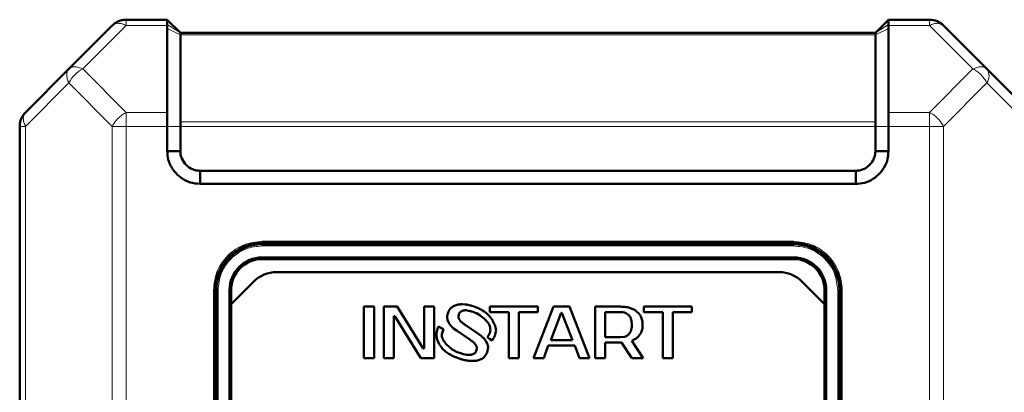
# Model space of a CAD drawing. Header units: millimetres. Extents: x 0 to 594, y 0 to 420.
# Tile 12 of 16: x 105 to 166, y 286 to 308. Entities that reach past the tile are written whole.
import ezdxf

# ---------------------------------------------------------------- set-up
doc = ezdxf.new("R2010")
doc.units = ezdxf.units.MM

msp = doc.modelspace()

# ---------------------------------------------------------------- linework, layer by layer
at = {"color": 7, "linetype": 'Continuous', "lineweight": 50}
for p, q in [((114.499, 308.385), (111.996, 308.385)), ((115.299, 307.585), (114.499, 308.385)), ((158.499, 308.385), (157.699, 307.585)), ((161.002, 308.385), (158.499, 308.385)), ((111.148, 308.034), (108.499, 305.385)), ((114.499, 308.034), (114.499, 308.091)), ((114.499, 308.034), (114.499, 307.86)), ((114.5, 302.737), (114.499, 307.86)), ((157.699, 307.585), (115.299, 307.585)), ((157.7, 307.586), (157.699, 307.585)), ((158.498, 302.737), (158.499, 307.86)), ((158.499, 308.034), (158.499, 308.091)), ((158.499, 308.034), (158.499, 307.86)), ((164.499, 305.385), (161.851, 308.034)), ((115.299, 302.171), (115.299, 307.468)), ((157.699, 307.468), (157.699, 302.171)), ((108.499, 305.385), (105.851, 302.737)), ((167.148, 302.737), (164.499, 305.385)), ((105.499, 301.888), (105.499, 219.882)), ((114.499, 300.385), (114.499, 301.888)), ((115.299, 300.385), (115.299, 301.888)), ((157.699, 301.888), (157.699, 300.385)), ((158.499, 301.888), (158.499, 300.385)), ((114.499, 300.385), (115.299, 300.385)), ((158.499, 300.385), (157.699, 300.385)), ((116.499, 298.385), (116.499, 299.185)), ((156.499, 299.185), (116.499, 299.185)), ((156.499, 298.385), (156.499, 299.185)), ((156.499, 298.385), (116.499, 298.385)), ((120.299, 294.785), (152.699, 294.785)), ((152.699, 294.705), (120.299, 294.705)), ((124.899, 294.705), (124.899, 294.785)), ((125.499, 294.785), (125.499, 294.705)), ((127.499, 294.785), (127.499, 294.705)), ((128.099, 294.785), (128.099, 294.705)), ((144.899, 294.705), (144.899, 294.785)), ((145.499, 294.785), (145.499, 294.705)), ((147.499, 294.785), (147.499, 294.705)), ((148.099, 294.785), (148.099, 294.705)), ((120.299, 293.905), (152.699, 293.905)), ((152.699, 293.805), (120.299, 293.805)), ((121.176, 293.005), (151.822, 293.005)), ((118.399, 291.057), (119.762, 292.419)), ((153.236, 292.419), (154.599, 291.057)), ((117.419, 280.985), (117.419, 291.905)), ((117.499, 291.905), (117.499, 281.06)), ((118.299, 281.35), (118.299, 291.905)), ((118.399, 291.905), (118.399, 291.057)), ((154.599, 291.057), (154.599, 291.905)), ((154.699, 291.905), (154.699, 281.35)), ((155.499, 281.06), (155.499, 291.905)), ((155.579, 291.905), (155.579, 280.985)), ((118.399, 291.057), (118.399, 281.391)), ((126.499, 290.902), (126.499, 287.768)), ((127.117, 290.902), (126.499, 290.902)), ((127.117, 287.768), (127.117, 290.902)), ((127.713, 290.902), (127.713, 287.768)), ((128.523, 290.902), (127.713, 290.902)), ((130.12, 288.35), (128.523, 290.902)), ((130.78, 290.902), (130.163, 290.902)), ((130.163, 290.902), (130.163, 288.35)), ((130.78, 287.768), (130.78, 290.902)), ((131.845, 290.854), (131.766, 290.773)), ((132.184, 291.015), (132.057, 290.974)), ((132.668, 291.038), (132.493, 291.046)), ((133.213, 290.912), (133.08, 290.952)), ((133.597, 290.742), (133.472, 290.804)), ((134.188, 290.902), (134.188, 290.566)), ((137.107, 290.902), (134.188, 290.902)), ((138.065, 290.902), (136.851, 287.768)), ((137.107, 290.566), (137.107, 290.902)), ((139.045, 290.902), (138.065, 290.902)), ((140.259, 287.768), (139.045, 290.902)), ((140.599, 290.902), (140.599, 287.768)), ((142.133, 290.902), (140.599, 290.902)), ((142.868, 290.773), (142.706, 290.828)), ((143.581, 290.902), (143.581, 290.566)), ((146.499, 290.902), (143.581, 290.902)), ((146.499, 290.566), (146.499, 290.902)), ((154.599, 281.391), (154.599, 291.057)), ((128.331, 290.32), (128.374, 290.32)), ((128.331, 287.768), (128.331, 290.32)), ((128.374, 290.32), (129.971, 287.768)), ((131.648, 290.588), (131.615, 290.484)), ((132.268, 290.353), (132.281, 290.413)), ((132.28, 290.196), (132.269, 290.247)), ((132.395, 290.592), (132.505, 290.646)), ((132.802, 290.673), (132.997, 290.628)), ((133.402, 290.476), (133.572, 290.374)), ((133.83, 290.597), (133.829, 290.597)), ((133.832, 290.598), (133.83, 290.597)), ((133.886, 290.564), (133.832, 290.598)), ((134.188, 290.566), (135.339, 290.566)), ((135.339, 290.566), (135.339, 287.768)), ((135.956, 290.566), (137.107, 290.566)), ((135.956, 287.768), (135.956, 290.566)), ((137.894, 288.865), (138.533, 290.521)), ((138.533, 290.521), (138.576, 290.521)), ((138.576, 290.521), (139.215, 288.865)), ((141.217, 290.566), (142.133, 290.566)), ((141.217, 289.044), (141.217, 290.566)), ((142.518, 290.489), (142.653, 290.38)), ((143.244, 290.514), (143.134, 290.613)), ((143.457, 290.128), (143.403, 290.268)), ((143.581, 290.566), (144.731, 290.566)), ((144.731, 290.566), (144.731, 287.768)), ((145.349, 290.566), (146.499, 290.566)), ((145.349, 287.768), (145.349, 290.566)), ((131.228, 289.601), (131.041, 289.687)), ((131.356, 289.535), (131.228, 289.601)), ((131.254, 289.229), (131.356, 289.535)), ((131.603, 290.092), (131.682, 289.916)), ((131.964, 289.581), (132.182, 289.421)), ((132.373, 290.042), (132.334, 290.094)), ((132.555, 289.88), (132.485, 289.935)), ((133.446, 289.274), (132.734, 289.752)), ((134.35, 290.06), (134.352, 290.061)), ((134.505, 289.728), (134.35, 290.06)), ((142.821, 290.048), (142.836, 289.805)), ((143.482, 289.576), (143.496, 289.805)), ((117.419, 288.905), (117.499, 288.905)), ((130.97, 288.906), (131.098, 288.618)), ((132.182, 289.421), (132.898, 288.941)), ((133.659, 289.117), (133.446, 289.274)), ((134.035, 289.025), (134.154, 288.943)), ((134.154, 288.943), (134.329, 288.833)), ((142.133, 289.044), (141.217, 289.044)), ((142.345, 289.06), (142.133, 289.044)), ((142.76, 289.371), (142.653, 289.23)), ((143.2, 289.046), (143.326, 289.201)), ((155.499, 288.905), (155.579, 288.905)), ((117.419, 288.305), (117.499, 288.305)), ((130.163, 288.35), (130.12, 288.35)), ((131.098, 288.618), (131.094, 288.615)), ((131.816, 288.345), (131.535, 288.599)), ((133.215, 288.695), (133.302, 288.591)), ((133.383, 288.384), (133.368, 288.276)), ((134.038, 288.6), (133.95, 288.779)), ((137.464, 287.768), (137.745, 288.529)), ((137.745, 288.529), (139.364, 288.529)), ((139.215, 288.865), (137.894, 288.865)), ((139.364, 288.529), (139.645, 287.768)), ((141.217, 288.709), (142.21, 288.709)), ((141.217, 287.768), (141.217, 288.709)), ((142.21, 288.709), (142.836, 287.768)), ((143.539, 287.768), (142.836, 288.825)), ((155.579, 288.305), (155.499, 288.305)), ((126.499, 287.768), (127.117, 287.768)), ((127.713, 287.768), (128.331, 287.768)), ((129.971, 287.768), (130.78, 287.768)), ((131.686, 288.023), (131.991, 287.867)), ((132.264, 287.756), (132.408, 287.712)), ((132.75, 287.974), (132.49, 288.036)), ((133.233, 288.052), (133.11, 287.992)), ((133.786, 287.789), (133.87, 287.877)), ((135.339, 287.768), (135.956, 287.768)), ((136.851, 287.768), (137.464, 287.768)), ((139.645, 287.768), (140.259, 287.768)), ((140.599, 287.768), (141.217, 287.768)), ((142.836, 287.768), (143.539, 287.768)), ((144.731, 287.768), (145.349, 287.768)), ((132.88, 287.61), (133.078, 287.598)), ((133.419, 287.623), (133.558, 287.664)), ((117.419, 286.305), (117.499, 286.305)), ((155.579, 286.305), (155.499, 286.305)), ((117.499, 285.705), (117.419, 285.705)), ((155.579, 285.705), (155.499, 285.705))]:
    msp.add_line(p, q, dxfattribs=at)
at = {"color": 9, "linetype": 'Continuous', "lineweight": 18}
for p, q in [((111.996, 308.385), (111.996, 308.034)), ((111.996, 308.034), (109.348, 305.385)), ((114.499, 308.034), (111.996, 308.034)), ((115.299, 307.585), (114.499, 308.091)), ((115.299, 307.468), (114.499, 307.86)), ((158.499, 307.86), (157.699, 307.468)), ((158.499, 308.091), (157.7, 307.586)), ((161.002, 308.034), (158.499, 308.034)), ((163.651, 305.385), (161.002, 308.034)), ((157.699, 307.468), (115.299, 307.468)), ((109.348, 305.385), (111.996, 302.737)), ((161.002, 302.737), (163.651, 305.385)), ((108.499, 304.537), (105.851, 301.888)), ((111.148, 301.888), (108.499, 304.537)), ((164.499, 304.537), (161.851, 301.888)), ((167.148, 301.888), (164.499, 304.537)), ((114.5, 302.737), (111.996, 302.737)), ((111.996, 302.737), (111.996, 301.888)), ((161.002, 302.737), (158.498, 302.737)), ((115.299, 302.171), (157.699, 302.171)), ((105.851, 301.888), (105.499, 301.888)), ((105.851, 301.888), (105.851, 219.882)), ((111.148, 301.888), (111.148, 219.882)), ((111.996, 301.888), (111.996, 219.882)), ((114.499, 301.888), (111.996, 301.888)), ((115.299, 301.888), (114.499, 301.888)), ((157.699, 301.888), (115.299, 301.888)), ((158.499, 301.888), (157.699, 301.888)), ((161.002, 301.888), (158.499, 301.888)), ((161.002, 219.882), (161.002, 301.888)), ((161.851, 301.888), (161.002, 301.888)), ((161.851, 219.882), (161.851, 301.888)), ((120.299, 294.885), (152.699, 294.885)), ((120.299, 294.885), (120.299, 294.785)), ((120.299, 294.605), (120.299, 294.705)), ((152.699, 294.605), (120.299, 294.605)), ((152.699, 294.885), (152.699, 294.785)), ((152.699, 294.605), (152.699, 294.705)), ((117.319, 250.705), (117.319, 291.905)), ((117.319, 291.905), (117.419, 291.905)), ((117.599, 291.905), (117.499, 291.905)), ((117.599, 291.905), (117.599, 281.06)), ((155.399, 281.06), (155.399, 291.905)), ((155.399, 291.905), (155.499, 291.905)), ((155.679, 291.905), (155.579, 291.905)), ((155.679, 291.905), (155.679, 250.705))]:
    msp.add_line(p, q, dxfattribs=at)
at = {"color": 7, "linetype": 'Continuous', "lineweight": 50}
for centre, radius, start, end in [((161.002, 307.185), 1.2, 45, 90), ((120.299, 291.905), 2.88, 90, 180), ((120.299, 291.905), 2.8, 90, 180), ((152.699, 291.905), 2.88, 0, 90), ((152.699, 291.905), 2.8, 0, 90), ((120.299, 291.905), 2, 90, 180), ((120.299, 291.905), 1.9, 90, 180), ((152.699, 291.905), 2, 0, 90), ((152.699, 291.905), 1.9, 0, 90), ((121.176, 291.005), 2, 90, 135), ((151.822, 291.005), 2, 45, 90)]:
    msp.add_arc(centre, radius, start, end, dxfattribs=at)
at = {"color": 9, "linetype": 'Continuous', "lineweight": 18}
for centre, radius, start, end in [((110.251, 303.634), 1.971, 117.27378, 152.72622), ((163.89, 304.961), 0.742, 325.14306, 34.85694)]:
    msp.add_arc(centre, radius, start, end, dxfattribs=at)
at = {"color": 7, "linetype": 'Continuous', "lineweight": 50}
for points in [[(111.148, 308.034), (111.206, 308.086), (111.324, 308.191), (111.534, 308.3), (111.761, 308.372), (111.918, 308.381), (111.996, 308.385)], [(114.499, 308.091), (114.499, 308.175), (114.499, 308.345), (114.499, 308.372), (114.499, 308.385)], [(158.499, 308.385), (158.499, 308.372), (158.499, 308.345), (158.499, 308.175), (158.499, 308.091)], [(115.299, 307.585), (115.299, 307.584), (115.299, 307.581), (115.299, 307.557), (115.299, 307.52), (115.299, 307.485), (115.299, 307.468)], [(157.699, 307.585), (157.699, 307.584), (157.699, 307.581), (157.699, 307.557), (157.699, 307.52), (157.699, 307.485), (157.699, 307.468)], [(105.499, 301.888), (105.504, 301.967), (105.513, 302.124), (105.584, 302.35), (105.693, 302.56), (105.798, 302.678), (105.851, 302.737)], [(115.299, 302.171), (115.299, 302.151), (115.299, 302.112), (115.299, 302.042), (115.299, 301.967), (115.299, 301.914), (115.299, 301.888)], [(157.699, 302.171), (157.699, 302.151), (157.699, 302.112), (157.699, 302.042), (157.699, 301.967), (157.699, 301.914), (157.699, 301.888)]]:
    msp.add_open_spline(points, degree=3, dxfattribs=at)
at = {"color": 9, "linetype": 'Continuous', "lineweight": 18}
for points in [[(111.996, 308.034), (111.911, 308.071), (111.74, 308.145), (111.501, 308.175), (111.293, 308.145), (111.196, 308.071), (111.148, 308.034)], [(161.002, 308.034), (161.002, 308.086), (161.002, 308.191), (161.002, 308.3), (161.002, 308.372), (161.002, 308.381), (161.002, 308.385)], [(161.851, 308.034), (161.802, 308.071), (161.706, 308.145), (161.497, 308.175), (161.259, 308.145), (161.088, 308.071), (161.002, 308.034)], [(108.499, 304.537), (108.462, 304.622), (108.388, 304.793), (108.358, 305.031), (108.388, 305.24), (108.462, 305.337), (108.499, 305.385)], [(108.499, 305.385), (108.548, 305.422), (108.644, 305.497), (108.853, 305.526), (109.091, 305.497), (109.262, 305.422), (109.348, 305.385)], [(163.651, 305.385), (163.736, 305.422), (163.907, 305.497), (164.146, 305.526), (164.354, 305.497), (164.451, 305.422), (164.499, 305.385)], [(164.499, 304.537), (164.451, 304.622), (164.354, 304.793), (164.146, 305.031), (163.907, 305.24), (163.736, 305.337), (163.651, 305.385)], [(105.851, 302.737), (105.814, 302.688), (105.739, 302.591), (105.71, 302.383), (105.739, 302.145), (105.814, 301.974), (105.851, 301.888)], [(111.148, 301.888), (111.196, 301.974), (111.293, 302.145), (111.501, 302.383), (111.74, 302.591), (111.911, 302.688), (111.996, 302.737)], [(161.002, 301.888), (161.002, 301.967), (161.002, 302.124), (161.002, 302.35), (161.002, 302.56), (161.002, 302.678), (161.002, 302.737)], [(161.002, 302.737), (161.088, 302.688), (161.259, 302.591), (161.497, 302.383), (161.706, 302.145), (161.802, 301.974), (161.851, 301.888)], [(111.996, 301.888), (111.918, 301.888), (111.761, 301.888), (111.534, 301.888), (111.324, 301.888), (111.206, 301.888), (111.148, 301.888)]]:
    msp.add_open_spline(points, degree=3, dxfattribs=at)
at = {"color": 7, "linetype": 'Continuous', "lineweight": 50}
for points, knots in [([(114.499, 301.888), (114.499, 302), (114.499, 302.143), (114.499, 302.287), (114.499, 302.329), (114.5, 302.487), (114.5, 302.614), (114.5, 302.737)], [0, 0, 0, 0, 0.357033, 0.455704, 0.484948, 0.500793, 1, 1, 1, 1]), ([(158.498, 302.737), (158.498, 302.619), (158.499, 302.446), (158.499, 302.144), (158.499, 301.981), (158.499, 301.888)], [0, 0, 0, 0, 0.477801, 0.703133, 1, 1, 1, 1]), ([(116.499, 298.385), (116.292, 298.401), (115.882, 298.434), (115.313, 298.741), (114.84, 299.21), (114.538, 299.793), (114.511, 300.208), (114.499, 300.385)], [0, 0, 0, 0, 0.197417, 0.390669, 0.604477, 0.83082, 1, 1, 1, 1]), ([(116.499, 299.185), (116.421, 299.188), (116.263, 299.194), (115.963, 299.292), (115.631, 299.517), (115.407, 299.848), (115.308, 300.149), (115.302, 300.307), (115.299, 300.385)], [0, 0, 0, 0, 0.124349, 0.251215, 0.500001, 0.748788, 0.875704, 1, 1, 1, 1]), ([(158.499, 300.385), (158.483, 300.178), (158.45, 299.768), (158.143, 299.199), (157.674, 298.725), (157.091, 298.424), (156.676, 298.397), (156.499, 298.385)], [0, 0, 0, 0, 0.197417, 0.390669, 0.604477, 0.83082, 1, 1, 1, 1]), ([(157.699, 300.385), (157.696, 300.307), (157.69, 300.149), (157.592, 299.848), (157.367, 299.517), (157.036, 299.292), (156.735, 299.194), (156.577, 299.188), (156.499, 299.185)], [0, 0, 0, 0, 0.124349, 0.251215, 0.500001, 0.748788, 0.875704, 1, 1, 1, 1]), ([(131.766, 290.773), (131.749, 290.752), (131.717, 290.714), (131.676, 290.653), (131.657, 290.61), (131.648, 290.588)], [0, 0, 0, 0, 0.3631459, 0.6785741, 1, 1, 1, 1]), ([(132.057, 290.974), (132.033, 290.963), (131.983, 290.943), (131.91, 290.906), (131.867, 290.872), (131.845, 290.854)], [0, 0, 0, 0, 0.327175, 0.660089, 1, 1, 1, 1]), ([(132.493, 291.046), (132.466, 291.045), (132.413, 291.045), (132.334, 291.041), (132.258, 291.033), (132.209, 291.021), (132.184, 291.015)], [0, 0, 0, 0, 0.257527, 0.515096, 0.756531, 1, 1, 1, 1]), ([(133.08, 290.952), (133.054, 290.959), (132.974, 290.982), (132.865, 291.008), (132.754, 291.029), (132.697, 291.035), (132.668, 291.038)], [0, 0, 0, 0, 0.190196, 0.593736, 0.796504, 1, 1, 1, 1]), ([(133.472, 290.804), (133.448, 290.816), (133.4, 290.839), (133.332, 290.868), (133.27, 290.892), (133.232, 290.905), (133.213, 290.912)], [0, 0, 0, 0, 0.285416, 0.570856, 0.785274, 1, 1, 1, 1]), ([(133.829, 290.597), (133.807, 290.613), (133.764, 290.643), (133.703, 290.682), (133.647, 290.715), (133.614, 290.733), (133.597, 290.742)], [0, 0, 0, 0, 0.291963, 0.584536, 0.792137, 1, 1, 1, 1]), ([(142.706, 290.828), (142.68, 290.835), (142.603, 290.856), (142.469, 290.881), (142.303, 290.899), (142.19, 290.901), (142.133, 290.902)], [0, 0, 0, 0, 0.138078, 0.414432, 0.706396, 1, 1, 1, 1]), ([(143.134, 290.613), (143.113, 290.63), (143.071, 290.663), (143.006, 290.707), (142.939, 290.744), (142.892, 290.764), (142.868, 290.773)], [0, 0, 0, 0, 0.256997, 0.514093, 0.755932, 1, 1, 1, 1]), ([(131.615, 290.484), (131.609, 290.458), (131.592, 290.388), (131.574, 290.27), (131.581, 290.163), (131.599, 290.105), (131.603, 290.092)], [0, 0, 0, 0, 0.201151, 0.545743, 0.892876, 1, 1, 1, 1]), ([(132.269, 290.247), (132.267, 290.26), (132.264, 290.284), (132.263, 290.32), (132.266, 290.342), (132.268, 290.353)], [0, 0, 0, 0, 0.373096, 0.684236, 1, 1, 1, 1]), ([(132.334, 290.094), (132.326, 290.105), (132.312, 290.127), (132.293, 290.16), (132.284, 290.184), (132.28, 290.196)], [0, 0, 0, 0, 0.344928, 0.669748, 1, 1, 1, 1]), ([(132.281, 290.413), (132.288, 290.438), (132.303, 290.49), (132.341, 290.554), (132.38, 290.581), (132.395, 290.592)], [0, 0, 0, 0, 0.367246, 0.738269, 1, 1, 1, 1]), ([(132.505, 290.646), (132.531, 290.654), (132.581, 290.672), (132.658, 290.684), (132.732, 290.684), (132.778, 290.677), (132.802, 290.673)], [0, 0, 0, 0, 0.265723, 0.531644, 0.763776, 1, 1, 1, 1]), ([(132.997, 290.628), (133.023, 290.621), (133.105, 290.597), (133.214, 290.561), (133.323, 290.517), (133.375, 290.489), (133.402, 290.476)], [0, 0, 0, 0, 0.184609, 0.590315, 0.794694, 1, 1, 1, 1]), ([(133.572, 290.374), (133.593, 290.358), (133.702, 290.281), (133.854, 290.156), (134.034, 289.968), (134.15, 289.808), (134.187, 289.683), (134.198, 289.646)], [0, 0, 0, 0, 0.081756, 0.409296, 0.601776, 0.879808, 1, 1, 1, 1]), ([(134.237, 290.224), (134.221, 290.245), (134.171, 290.308), (134.09, 290.398), (133.991, 290.494), (133.921, 290.541), (133.886, 290.564)], [0, 0, 0, 0, 0.162764, 0.488473, 0.742304, 1, 1, 1, 1]), ([(134.279, 290.17), (134.275, 290.176), (134.267, 290.186), (134.253, 290.204), (134.243, 290.217), (134.237, 290.224)], [0, 0, 0, 0, 0.292563, 0.585125, 1, 1, 1, 1]), ([(134.352, 290.061), (134.345, 290.072), (134.331, 290.095), (134.308, 290.132), (134.29, 290.157), (134.279, 290.17)], [0, 0, 0, 0, 0.304501, 0.609027, 1, 1, 1, 1]), ([(142.133, 290.566), (142.16, 290.566), (142.238, 290.565), (142.342, 290.556), (142.446, 290.529), (142.494, 290.502), (142.518, 290.489)], [0, 0, 0, 0, 0.20109, 0.588729, 0.790872, 1, 1, 1, 1]), ([(142.653, 290.38), (142.671, 290.361), (142.726, 290.302), (142.795, 290.192), (142.813, 290.093), (142.821, 290.048)], [0, 0, 0, 0, 0.211071, 0.637362, 1, 1, 1, 1]), ([(143.403, 290.268), (143.391, 290.293), (143.368, 290.341), (143.331, 290.407), (143.29, 290.465), (143.259, 290.498), (143.244, 290.514)], [0, 0, 0, 0, 0.272354, 0.544847, 0.771067, 1, 1, 1, 1]), ([(143.496, 289.805), (143.496, 289.832), (143.495, 289.899), (143.489, 290.008), (143.468, 290.088), (143.457, 290.128)], [0, 0, 0, 0, 0.245158, 0.619289, 1, 1, 1, 1]), ([(131.041, 289.687), (131.032, 289.662), (130.988, 289.536), (130.938, 289.355), (130.913, 289.114), (130.949, 288.984), (130.97, 288.906)], [0, 0, 0, 0, 0.099976, 0.500905, 0.701483, 1, 1, 1, 1]), ([(131.682, 289.916), (131.696, 289.893), (131.739, 289.819), (131.826, 289.7), (131.917, 289.621), (131.964, 289.581)], [0, 0, 0, 0, 0.181931, 0.584871, 1, 1, 1, 1]), ([(132.485, 289.935), (132.465, 289.953), (132.435, 289.978), (132.397, 290.013), (132.381, 290.032), (132.373, 290.042)], [0, 0, 0, 0, 0.515789, 0.757333, 1, 1, 1, 1]), ([(132.734, 289.752), (132.712, 289.767), (132.671, 289.795), (132.611, 289.837), (132.574, 289.866), (132.555, 289.88)], [0, 0, 0, 0, 0.364174, 0.681993, 1, 1, 1, 1]), ([(134.198, 289.646), (134.206, 289.595), (134.221, 289.493), (134.186, 289.272), (134.097, 289.126), (134.035, 289.025)], [0, 0, 0, 0, 0.231928, 0.468163, 1, 1, 1, 1]), ([(134.329, 288.833), (134.342, 288.856), (134.381, 288.926), (134.471, 289.105), (134.552, 289.322), (134.56, 289.561), (134.524, 289.671), (134.505, 289.728)], [0, 0, 0, 0, 0.084631, 0.253957, 0.635557, 0.811264, 1, 1, 1, 1]), ([(142.836, 289.805), (142.836, 289.779), (142.835, 289.698), (142.827, 289.565), (142.8, 289.444), (142.767, 289.384), (142.76, 289.371)], [0, 0, 0, 0, 0.179524, 0.538938, 0.900842, 1, 1, 1, 1]), ([(143.326, 289.201), (143.341, 289.223), (143.383, 289.285), (143.432, 289.379), (143.468, 289.484), (143.477, 289.545), (143.482, 289.576)], [0, 0, 0, 0, 0.194952, 0.547581, 0.771599, 1, 1, 1, 1]), ([(131.428, 288.729), (131.412, 288.75), (131.366, 288.816), (131.299, 288.932), (131.245, 289.08), (131.251, 289.181), (131.254, 289.229)], [0, 0, 0, 0, 0.147433, 0.442841, 0.740029, 1, 1, 1, 1]), ([(132.898, 288.941), (132.92, 288.926), (132.986, 288.881), (133.073, 288.819), (133.158, 288.753), (133.196, 288.715), (133.215, 288.695)], [0, 0, 0, 0, 0.198972, 0.597924, 0.798414, 1, 1, 1, 1]), ([(133.95, 288.779), (133.936, 288.802), (133.893, 288.87), (133.824, 288.961), (133.739, 289.05), (133.686, 289.095), (133.659, 289.117)], [0, 0, 0, 0, 0.1783758, 0.5356337, 0.7667767, 1, 1, 1, 1]), ([(142.653, 289.23), (142.634, 289.211), (142.576, 289.155), (142.474, 289.086), (142.383, 289.067), (142.345, 289.06)], [0, 0, 0, 0, 0.2235408, 0.6749322, 1, 1, 1, 1]), ([(142.836, 288.825), (142.86, 288.835), (142.938, 288.867), (143.04, 288.918), (143.136, 288.984), (143.179, 289.025), (143.2, 289.046)], [0, 0, 0, 0, 0.186242, 0.585958, 0.791213, 1, 1, 1, 1]), ([(131.094, 288.615), (131.101, 288.603), (131.113, 288.583), (131.132, 288.555), (131.143, 288.539), (131.149, 288.531)], [0, 0, 0, 0, 0.398915, 0.699314, 1, 1, 1, 1]), ([(131.149, 288.531), (131.153, 288.525), (131.16, 288.516), (131.17, 288.502), (131.176, 288.493), (131.18, 288.489)], [0, 0, 0, 0, 0.387215, 0.6936, 1, 1, 1, 1]), ([(131.18, 288.489), (131.195, 288.468), (131.274, 288.359), (131.396, 288.221), (131.558, 288.096), (131.643, 288.047), (131.686, 288.023)], [0, 0, 0, 0, 0.1151593, 0.5775999, 0.7873978, 1, 1, 1, 1]), ([(131.462, 288.684), (131.457, 288.689), (131.45, 288.699), (131.438, 288.714), (131.431, 288.724), (131.428, 288.729)], [0, 0, 0, 0, 0.357004, 0.67849, 1, 1, 1, 1]), ([(131.535, 288.599), (131.526, 288.608), (131.509, 288.627), (131.484, 288.656), (131.469, 288.674), (131.462, 288.684)], [0, 0, 0, 0, 0.355597, 0.677633, 1, 1, 1, 1]), ([(132.49, 288.036), (132.465, 288.044), (132.337, 288.081), (132.156, 288.144), (131.957, 288.244), (131.863, 288.311), (131.816, 288.345)], [0, 0, 0, 0, 0.10718, 0.53655, 0.766669, 1, 1, 1, 1]), ([(133.302, 288.591), (133.317, 288.569), (133.342, 288.532), (133.373, 288.469), (133.384, 288.421), (133.383, 288.39), (133.383, 288.384)], [0, 0, 0, 0, 0.3546996, 0.5860734, 0.9306106, 1, 1, 1, 1]), ([(134.033, 288.205), (134.039, 288.231), (134.055, 288.298), (134.072, 288.41), (134.066, 288.519), (134.045, 288.58), (134.038, 288.6)], [0, 0, 0, 0, 0.199369, 0.520221, 0.843107, 1, 1, 1, 1]), ([(131.991, 287.867), (132.015, 287.855), (132.063, 287.833), (132.133, 287.803), (132.2, 287.777), (132.243, 287.763), (132.264, 287.756)], [0, 0, 0, 0, 0.271118, 0.542254, 0.770965, 1, 1, 1, 1]), ([(132.408, 287.712), (132.434, 287.705), (132.511, 287.683), (132.627, 287.654), (132.759, 287.625), (132.84, 287.615), (132.88, 287.61)], [0, 0, 0, 0, 0.165315, 0.495981, 0.747504, 1, 1, 1, 1]), ([(133.11, 287.992), (133.084, 287.984), (133.007, 287.959), (132.884, 287.951), (132.79, 287.967), (132.75, 287.974)], [0, 0, 0, 0, 0.219746, 0.663137, 1, 1, 1, 1]), ([(133.368, 288.276), (133.36, 288.25), (133.344, 288.191), (133.306, 288.107), (133.255, 288.069), (133.233, 288.052)], [0, 0, 0, 0, 0.298918, 0.688431, 1, 1, 1, 1]), ([(133.558, 287.664), (133.583, 287.673), (133.633, 287.692), (133.696, 287.723), (133.748, 287.755), (133.773, 287.778), (133.786, 287.789)], [0, 0, 0, 0, 0.305292, 0.610849, 0.80416, 1, 1, 1, 1]), ([(133.87, 287.877), (133.886, 287.899), (133.931, 287.957), (133.991, 288.066), (134.019, 288.158), (134.033, 288.205)], [0, 0, 0, 0, 0.21757, 0.603056, 1, 1, 1, 1]), ([(133.078, 287.598), (133.104, 287.597), (133.175, 287.596), (133.267, 287.599), (133.354, 287.608), (133.398, 287.618), (133.419, 287.623)], [0, 0, 0, 0, 0.232977, 0.614177, 0.8065, 1, 1, 1, 1])]:
    msp.add_open_spline(points, degree=3, knots=knots, dxfattribs=at)
at = {"color": 9, "linetype": 'Continuous', "lineweight": 18}
for points in [[(117.319, 291.905), (117.359, 292.28), (117.42, 292.857), (117.792, 293.55), (118.176, 294.028), (118.654, 294.412), (119.348, 294.784), (119.924, 294.845), (120.299, 294.885)], [(120.299, 294.605), (119.96, 294.569), (119.437, 294.514), (118.808, 294.177), (118.376, 293.828), (118.027, 293.396), (117.691, 292.767), (117.635, 292.245), (117.599, 291.905)], [(152.699, 294.885), (153.074, 294.845), (153.651, 294.784), (154.345, 294.412), (154.822, 294.028), (155.207, 293.55), (155.578, 292.857), (155.639, 292.28), (155.679, 291.905)], [(155.399, 291.905), (155.363, 292.245), (155.308, 292.767), (154.971, 293.396), (154.623, 293.828), (154.19, 294.177), (153.561, 294.514), (153.039, 294.569), (152.699, 294.605)]]:
    msp.add_open_spline(points, degree=3, knots=[0, 0, 0, 0, 0.239457, 0.368361, 0.5, 0.631639, 0.760543, 1, 1, 1, 1], dxfattribs=at)

doc.saveas('drawing.dxf')
